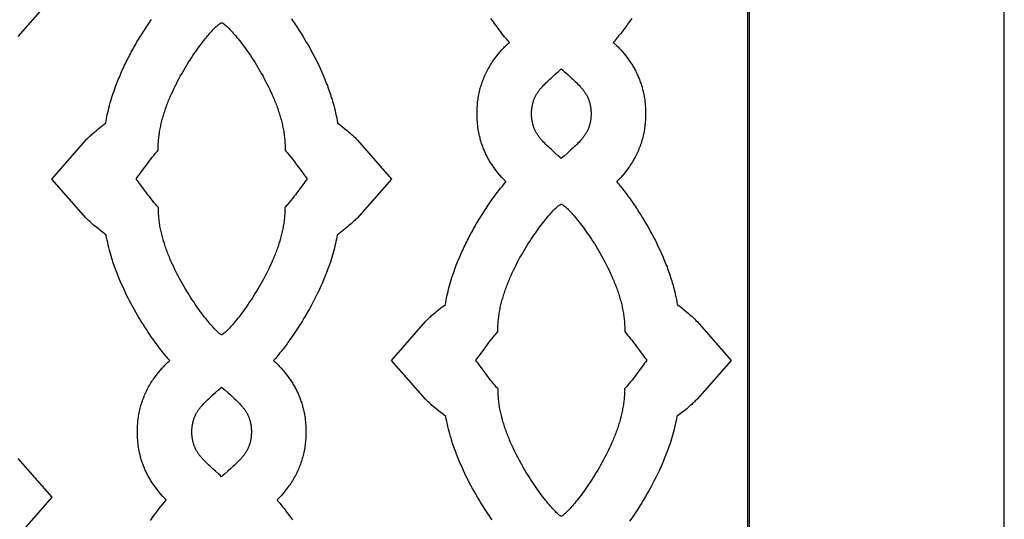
# Model space of a CAD drawing. Extents: x -242 to 227, y -355 to 350.
# Tile 13 of 17: x -11 to 133, y -113 to -40. Entities that reach past the tile are written whole.
import ezdxf

# ---------------------------------------------------------------- set-up
doc = ezdxf.new("R2010")
doc.units = 0
doc.layers.add('Nível Padrão', color=1, linetype='CONTINUOUS')

msp = doc.modelspace()

# ---------------------------------------------------------------- linework, layer by layer
at = {"layer": 'Nível Padrão'}
for points in [[(133.33, -192.69), (133.33, 192.69)], [(-11.26, -30.84), (-6.27, -36.55), (-11.29, -42.23)], [(8.18, -113.19), (8.34, -112.97), (8.49, -112.75), (8.73, -112.42), (8.97, -112.09), (9.22, -111.76), (9.46, -111.44), (9.71, -111.12), (9.97, -110.8), (10.23, -110.48), (10.49, -110.17), (10.48, -110.16), (9.9, -109.55), (9.31, -108.86), (8.75, -108.13), (8.65, -107.99), (8.56, -107.85), (8.46, -107.71), (8.37, -107.57), (8.28, -107.43), (8.19, -107.29), (8.11, -107.14), (8.02, -107), (7.94, -106.85), (7.86, -106.7), (7.78, -106.56), (7.7, -106.41), (7.63, -106.26), (7.55, -106.11), (7.48, -105.95), (7.41, -105.8), (7.35, -105.65), (7.28, -105.49), (7.22, -105.34), (7.16, -105.18), (7.1, -105.03), (7.04, -104.87), (6.98, -104.71), (6.93, -104.55), (6.88, -104.39), (6.83, -104.23), (6.78, -104.07), (6.73, -103.91), (6.69, -103.75), (6.65, -103.58), (6.61, -103.42), (6.57, -103.26), (6.52, -102.99), (6.47, -102.73), (6.43, -102.46), (6.39, -102.2), (6.35, -101.93), (6.32, -101.66), (6.3, -101.39), (6.28, -101.13), (6.26, -100.86), (6.25, -100.59), (6.25, -100.32), (6.25, -100.05), (6.25, -99.78), (6.26, -99.51), (6.28, -99.24), (6.3, -98.98), (6.32, -98.75), (6.34, -98.52), (6.37, -98.3), (6.4, -98.07), (6.44, -97.85), (6.47, -97.63), (6.52, -97.4), (6.56, -97.18), (6.61, -96.96), (6.67, -96.74), (6.72, -96.53), (6.78, -96.31), (6.85, -96.09), (6.92, -95.88), (6.99, -95.66), (7.06, -95.45), (7.14, -95.24), (7.23, -95.03), (7.31, -94.82), (7.4, -94.62), (7.5, -94.41), (7.59, -94.21), (7.69, -94), (7.8, -93.8), (7.9, -93.61), (8.01, -93.41), (8.13, -93.21), (8.25, -93.02), (8.37, -92.83), (8.49, -92.64), (8.62, -92.45), (8.75, -92.26), (9.31, -91.53), (9.9, -90.84), (10.03, -90.7), (10.17, -90.55), (10.3, -90.42), (10.43, -90.28), (10.57, -90.14), (10.71, -90), (10.85, -89.87), (10.99, -89.74), (10.86, -89.59), (10.73, -89.44), (10.6, -89.29), (10.48, -89.14), (10.29, -88.91), (10.1, -88.67), (9.91, -88.43), (9.73, -88.2), (9.54, -87.96), (9.36, -87.72), (9.18, -87.48), (9, -87.23), (8.82, -86.99), (8.65, -86.75), (8.47, -86.5), (8.3, -86.25), (8.13, -86.01), (7.96, -85.76), (7.79, -85.51), (7.62, -85.25), (7.35, -84.84), (7.09, -84.43), (6.83, -84.01), (6.57, -83.59), (6.32, -83.17), (6.07, -82.74), (5.83, -82.31), (5.59, -81.88), (5.35, -81.45), (5.12, -81.01), (4.9, -80.58), (4.68, -80.14), (4.46, -79.69), (4.25, -79.25), (4.05, -78.8), (3.84, -78.35), (3.74, -78.1), (3.63, -77.85), (3.53, -77.6), (3.42, -77.35), (3.32, -77.1), (3.23, -76.84), (3.13, -76.59), (3.04, -76.33), (2.95, -76.08), (2.86, -75.82), (2.77, -75.56), (2.68, -75.31), (2.6, -75.05), (2.52, -74.79), (2.44, -74.53), (2.36, -74.27), (2.26, -73.91), (2.16, -73.55), (2.07, -73.18), (1.98, -72.82), (1.9, -72.45), (1.82, -72.09), (1.75, -71.72), (1.68, -71.35), (1.32, -71.07), (0.96, -70.79), (0.6, -70.5), (0.24, -70.21), (0.04, -70.05), (-0.16, -69.88), (-0.35, -69.71), (-0.54, -69.54), (-0.73, -69.37), (-0.92, -69.19), (-1.1, -69.01), (-1.28, -68.83), (-6.3, -63.14), (-1.31, -57.44), (-1.18, -57.31), (-1.06, -57.18), (-0.93, -57.06), (-0.8, -56.93), (-0.67, -56.81), (-0.54, -56.69), (-0.41, -56.57), (-0.27, -56.45), (-0.04, -56.25), (0.19, -56.06), (0.42, -55.86), (0.66, -55.67), (0.89, -55.48), (1.13, -55.29), (1.37, -55.11), (1.61, -54.92), (1.67, -54.62), (1.72, -54.32), (1.78, -54.02), (1.84, -53.72), (1.92, -53.37), (2, -53.03), (2.09, -52.68), (2.18, -52.34), (2.27, -51.99), (2.37, -51.65), (2.47, -51.31), (2.58, -50.97), (2.66, -50.72), (2.75, -50.46), (2.84, -50.21), (2.93, -49.95), (3.02, -49.7), (3.11, -49.44), (3.21, -49.19), (3.31, -48.94), (3.41, -48.69), (3.51, -48.44), (3.61, -48.19), (3.72, -47.94), (3.82, -47.69), (3.93, -47.44), (4.04, -47.19), (4.16, -46.95), (4.27, -46.7), (4.39, -46.46), (4.5, -46.22), (4.62, -45.98), (4.74, -45.73), (4.86, -45.49), (4.99, -45.25), (5.11, -45.02), (5.24, -44.78), (5.36, -44.54), (5.49, -44.3), (5.62, -44.07), (5.75, -43.83), (5.88, -43.6), (6.02, -43.36), (6.15, -43.13), (6.29, -42.9), (6.43, -42.67), (6.57, -42.44), (6.71, -42.21), (6.85, -41.98), (6.99, -41.75), (7.13, -41.52), (7.28, -41.3), (7.43, -41.07), (7.58, -40.85), (7.73, -40.62), (7.88, -40.4), (8.03, -40.18), (8.18, -39.96), (8.34, -39.74)], [(28.83, -39.67), (28.98, -39.88), (29.13, -40.1), (29.28, -40.31), (29.42, -40.53), (29.57, -40.74), (29.71, -40.96), (29.98, -41.37), (30.25, -41.79), (30.51, -42.21), (30.77, -42.63), (31.02, -43.06), (31.27, -43.49), (31.52, -43.92), (31.75, -44.35), (31.99, -44.79), (32.22, -45.23), (32.44, -45.67), (32.66, -46.11), (32.88, -46.56), (33.08, -47.01), (33.29, -47.46), (33.49, -47.91), (33.6, -48.16), (33.7, -48.42), (33.8, -48.67), (33.9, -48.92), (34, -49.17), (34.1, -49.43), (34.19, -49.68), (34.29, -49.94), (34.38, -50.2), (34.46, -50.45), (34.55, -50.71), (34.63, -50.97), (34.72, -51.23), (34.8, -51.49), (34.87, -51.75), (34.95, -52.01), (35.05, -52.37), (35.14, -52.73), (35.23, -53.1), (35.32, -53.46), (35.4, -53.82), (35.47, -54.19), (35.54, -54.56), (35.6, -54.92), (35.96, -55.2), (36.31, -55.48), (36.67, -55.76), (37.01, -56.04), (37.21, -56.21), (37.41, -56.38), (37.6, -56.55), (37.79, -56.72), (37.98, -56.9), (38.16, -57.07), (38.35, -57.25), (38.53, -57.44), (43.52, -63.14), (38.5, -68.83), (38.37, -68.95), (38.25, -69.08), (38.12, -69.21), (37.99, -69.33), (37.86, -69.45), (37.73, -69.57), (37.59, -69.69), (37.46, -69.81), (37.22, -70.01), (36.99, -70.21), (36.75, -70.4), (36.51, -70.6), (36.27, -70.79), (36.02, -70.98), (35.78, -71.17), (35.53, -71.35), (35.48, -71.66), (35.42, -71.96), (35.36, -72.27), (35.29, -72.57), (35.21, -72.91), (35.13, -73.26), (35.04, -73.6), (34.95, -73.95), (34.85, -74.29), (34.75, -74.63), (34.65, -74.97), (34.54, -75.3), (34.45, -75.56), (34.36, -75.81), (34.27, -76.07), (34.18, -76.32), (34.09, -76.58), (33.99, -76.83), (33.9, -77.08), (33.8, -77.33), (33.7, -77.58), (33.59, -77.83), (33.49, -78.08), (33.38, -78.33), (33.27, -78.57), (33.16, -78.82), (33.05, -79.07), (32.94, -79.31), (32.71, -79.79), (32.47, -80.27), (32.23, -80.75), (31.98, -81.22), (31.73, -81.7), (31.47, -82.16), (31.21, -82.63), (30.94, -83.09), (30.67, -83.55), (30.39, -84.01), (30.11, -84.46), (29.82, -84.91), (29.52, -85.36), (29.23, -85.8), (28.92, -86.24), (28.61, -86.68), (28.47, -86.88), (28.33, -87.08), (28.19, -87.27), (28.05, -87.47), (27.9, -87.66), (27.76, -87.86), (27.61, -88.05), (27.46, -88.24), (27.31, -88.43), (27.16, -88.62), (27.01, -88.81), (26.85, -89), (26.7, -89.18), (26.54, -89.37), (26.39, -89.55), (26.23, -89.74), (26.37, -89.87), (26.51, -90), (26.65, -90.14), (26.78, -90.28), (26.92, -90.42), (27.05, -90.55), (27.18, -90.7), (27.31, -90.84), (27.91, -91.53), (28.47, -92.26), (28.56, -92.4), (28.66, -92.54), (28.75, -92.68), (28.85, -92.82), (28.94, -92.96), (29.02, -93.11), (29.11, -93.25), (29.19, -93.39), (29.28, -93.54), (29.36, -93.69), (29.44, -93.84), (29.51, -93.98), (29.59, -94.13), (29.66, -94.28), (29.73, -94.44), (29.8, -94.59), (29.87, -94.74), (29.94, -94.9), (30, -95.05), (30.06, -95.21), (30.12, -95.36), (30.18, -95.52), (30.23, -95.68), (30.29, -95.84), (30.34, -96), (30.39, -96.16), (30.44, -96.32), (30.48, -96.48), (30.52, -96.64), (30.57, -96.81), (30.61, -96.97), (30.64, -97.14), (30.7, -97.4), (30.75, -97.66), (30.79, -97.93), (30.83, -98.2), (30.86, -98.46), (30.89, -98.73), (30.92, -99), (30.94, -99.27), (30.95, -99.53), (30.96, -99.8), (30.97, -100.07), (30.97, -100.34), (30.96, -100.61), (30.95, -100.88), (30.94, -101.15), (30.92, -101.42), (30.9, -101.64), (30.87, -101.87), (30.85, -102.09), (30.82, -102.32), (30.78, -102.54), (30.74, -102.76), (30.7, -102.99), (30.65, -103.21), (30.6, -103.43), (30.55, -103.65), (30.49, -103.87), (30.43, -104.08), (30.37, -104.3), (30.3, -104.51), (30.23, -104.73), (30.15, -104.94), (30.07, -105.15), (29.99, -105.36), (29.9, -105.57), (29.81, -105.78), (29.72, -105.98), (29.62, -106.18), (29.52, -106.39), (29.42, -106.59), (29.31, -106.79), (29.2, -106.98), (29.09, -107.18), (28.97, -107.37), (28.85, -107.56), (28.73, -107.75), (28.6, -107.94), (28.47, -108.13), (27.91, -108.86), (27.31, -109.55), (26.74, -110.16), (26.73, -110.17), (26.86, -110.33), (27, -110.49), (27.13, -110.66), (27.27, -110.82), (27.43, -111.03), (27.59, -111.23), (27.75, -111.44), (27.91, -111.64), (28.07, -111.85), (28.22, -112.06), (28.38, -112.27), (28.53, -112.48), (28.68, -112.69), (28.83, -112.9), (28.98, -113.11)], [(58.26, -113.09), (58.09, -112.85), (57.92, -112.6), (57.75, -112.35), (57.58, -112.1), (57.41, -111.85), (57.14, -111.44), (56.88, -111.02), (56.62, -110.6), (56.36, -110.18), (56.11, -109.76), (55.86, -109.34), (55.61, -108.91), (55.38, -108.48), (55.14, -108.04), (54.91, -107.61), (54.69, -107.17), (54.47, -106.73), (54.25, -106.29), (54.04, -105.84), (53.84, -105.39), (53.63, -104.94), (53.53, -104.69), (53.42, -104.44), (53.32, -104.19), (53.21, -103.94), (53.11, -103.69), (53.02, -103.44), (52.92, -103.18), (52.83, -102.93), (52.73, -102.67), (52.64, -102.41), (52.56, -102.16), (52.47, -101.9), (52.39, -101.64), (52.31, -101.38), (52.23, -101.12), (52.15, -100.86), (52.05, -100.5), (51.95, -100.14), (51.86, -99.78), (51.77, -99.41), (51.69, -99.05), (51.61, -98.68), (51.54, -98.31), (51.47, -97.94), (51.11, -97.67), (50.74, -97.38), (50.38, -97.1), (50.03, -96.81), (49.83, -96.64), (49.63, -96.48), (49.44, -96.31), (49.25, -96.14), (49.06, -95.96), (48.87, -95.78), (48.69, -95.6), (48.51, -95.42), (43.49, -89.74), (48.48, -84.03), (48.6, -83.9), (48.73, -83.78), (48.86, -83.65), (48.99, -83.53), (49.12, -83.4), (49.25, -83.28), (49.38, -83.16), (49.51, -83.05), (49.75, -82.85), (49.98, -82.65), (50.21, -82.46), (50.45, -82.27), (50.68, -82.08), (50.92, -81.89), (51.16, -81.7), (51.4, -81.52), (51.45, -81.21), (51.51, -80.91), (51.57, -80.61), (51.63, -80.31), (51.71, -79.97), (51.79, -79.62), (51.88, -79.27), (51.97, -78.93), (52.06, -78.59), (52.16, -78.25), (52.26, -77.91), (52.37, -77.57), (52.45, -77.31), (52.54, -77.05), (52.63, -76.8), (52.72, -76.54), (52.81, -76.29), (52.9, -76.04), (53, -75.78), (53.1, -75.53), (53.2, -75.28), (53.3, -75.03), (53.4, -74.78), (53.51, -74.53), (53.61, -74.28), (53.72, -74.03), (53.83, -73.79), (53.95, -73.54), (54.06, -73.3), (54.18, -73.05), (54.29, -72.81), (54.41, -72.57), (54.53, -72.33), (54.65, -72.09), (54.78, -71.85), (54.9, -71.61), (55.03, -71.37), (55.15, -71.13), (55.28, -70.9), (55.41, -70.66), (55.54, -70.43), (55.67, -70.19), (55.81, -69.96), (55.94, -69.72), (56.08, -69.49), (56.22, -69.26), (56.35, -69.03), (56.49, -68.8), (56.64, -68.57), (56.78, -68.34), (56.92, -68.12), (57.07, -67.89), (57.22, -67.66), (57.37, -67.44), (57.51, -67.22), (57.67, -66.99), (57.82, -66.77), (57.97, -66.55), (58.13, -66.33), (58.28, -66.11), (58.52, -65.78), (58.76, -65.45), (59, -65.12), (59.25, -64.8), (59.5, -64.48), (59.76, -64.16), (60.02, -63.84), (60.28, -63.53), (60.27, -63.52), (59.69, -62.92), (59.1, -62.22), (58.54, -61.49), (58.44, -61.35), (58.35, -61.21), (58.25, -61.07), (58.16, -60.93), (58.07, -60.79), (57.98, -60.65), (57.89, -60.5), (57.81, -60.36), (57.73, -60.21), (57.65, -60.07), (57.57, -59.92), (57.49, -59.77), (57.42, -59.62), (57.34, -59.47), (57.27, -59.32), (57.2, -59.16), (57.13, -59.01), (57.07, -58.86), (57.01, -58.7), (56.94, -58.55), (56.88, -58.39), (56.83, -58.23), (56.77, -58.07), (56.72, -57.91), (56.67, -57.75), (56.62, -57.59), (56.57, -57.43), (56.52, -57.27), (56.48, -57.11), (56.44, -56.95), (56.4, -56.78), (56.36, -56.62), (56.31, -56.35), (56.26, -56.09), (56.21, -55.82), (56.18, -55.56), (56.14, -55.29), (56.11, -55.02), (56.09, -54.76), (56.07, -54.49), (56.05, -54.22), (56.04, -53.95), (56.04, -53.68), (56.04, -53.41), (56.04, -53.14), (56.05, -52.88), (56.07, -52.61), (56.09, -52.34), (56.11, -52.11), (56.13, -51.89), (56.16, -51.66), (56.19, -51.44), (56.22, -51.21), (56.26, -50.99), (56.31, -50.77), (56.35, -50.55), (56.4, -50.33), (56.46, -50.11), (56.51, -49.89), (56.57, -49.67), (56.64, -49.46), (56.71, -49.24), (56.78, -49.03), (56.85, -48.81), (56.93, -48.6), (57.02, -48.39), (57.1, -48.19), (57.19, -47.98), (57.28, -47.77), (57.38, -47.57), (57.48, -47.37), (57.59, -47.17), (57.69, -46.97), (57.8, -46.77), (57.92, -46.58), (58.03, -46.38), (58.16, -46.19), (58.28, -46), (58.41, -45.81), (58.54, -45.63), (59.1, -44.89), (59.69, -44.2), (59.82, -44.06), (59.96, -43.92), (60.09, -43.78), (60.22, -43.64), (60.36, -43.5), (60.5, -43.37), (60.64, -43.23), (60.78, -43.1), (60.65, -42.95), (60.52, -42.8), (60.39, -42.65), (60.27, -42.5), (60.08, -42.27), (59.89, -42.03), (59.7, -41.8), (59.52, -41.56), (59.33, -41.32), (59.15, -41.08), (58.97, -40.84), (58.79, -40.6), (58.61, -40.35), (58.44, -40.11), (58.26, -39.86), (58.09, -39.62)], [(78.71, -39.61), (78.4, -40.04), (78.26, -40.24), (78.12, -40.44), (77.98, -40.64), (77.84, -40.83), (77.69, -41.03), (77.55, -41.22), (77.4, -41.41), (77.25, -41.6), (77.1, -41.79), (76.95, -41.98), (76.8, -42.17), (76.64, -42.36), (76.49, -42.55), (76.33, -42.73), (76.18, -42.92), (76.02, -43.1), (76.16, -43.23), (76.3, -43.37), (76.43, -43.5), (76.57, -43.64), (76.71, -43.78), (76.84, -43.92), (76.97, -44.06), (77.1, -44.2), (77.7, -44.89), (78.26, -45.63), (78.35, -45.76), (78.45, -45.9), (78.54, -46.04), (78.63, -46.18), (78.72, -46.32), (78.81, -46.47), (78.9, -46.61), (78.98, -46.76), (79.07, -46.9), (79.15, -47.05), (79.23, -47.2), (79.3, -47.35), (79.38, -47.5), (79.45, -47.65), (79.52, -47.8), (79.59, -47.95), (79.66, -48.11), (79.72, -48.26), (79.79, -48.41), (79.85, -48.57), (79.91, -48.73), (79.97, -48.88), (80.02, -49.04), (80.08, -49.2), (80.13, -49.36), (80.18, -49.52), (80.23, -49.68), (80.27, -49.84), (80.31, -50.01), (80.36, -50.17), (80.39, -50.33), (80.43, -50.5), (80.49, -50.76), (80.54, -51.03), (80.58, -51.29), (80.62, -51.56), (80.65, -51.83), (80.68, -52.09), (80.71, -52.36), (80.73, -52.63), (80.74, -52.9), (80.75, -53.17), (80.76, -53.43), (80.76, -53.7), (80.75, -53.97), (80.74, -54.24), (80.73, -54.51), (80.71, -54.78), (80.69, -55.01), (80.66, -55.23), (80.64, -55.46), (80.6, -55.68), (80.57, -55.9), (80.53, -56.13), (80.49, -56.35), (80.44, -56.57), (80.39, -56.79), (80.34, -57.01), (80.28, -57.23), (80.22, -57.45), (80.16, -57.66), (80.09, -57.88), (80.02, -58.09), (79.94, -58.3), (79.86, -58.51), (79.78, -58.72), (79.69, -58.93), (79.6, -59.14), (79.51, -59.34), (79.41, -59.55), (79.31, -59.75), (79.21, -59.95), (79.1, -60.15), (78.99, -60.35), (78.88, -60.54), (78.76, -60.73), (78.64, -60.93), (78.51, -61.12), (78.39, -61.3), (78.26, -61.49), (77.7, -62.22), (77.1, -62.92), (76.53, -63.52), (76.52, -63.53), (76.65, -63.69), (76.79, -63.86), (76.92, -64.02), (77.06, -64.19), (77.22, -64.39), (77.38, -64.59), (77.54, -64.8), (77.7, -65.01), (77.85, -65.21), (78.01, -65.42), (78.17, -65.63), (78.32, -65.84), (78.47, -66.05), (78.62, -66.26), (78.77, -66.48), (78.92, -66.69), (79.07, -66.9), (79.21, -67.12), (79.36, -67.34), (79.5, -67.55), (79.77, -67.97), (80.04, -68.38), (80.3, -68.81), (80.56, -69.23), (80.81, -69.65), (81.06, -70.08), (81.3, -70.51), (81.54, -70.95), (81.78, -71.38), (82.01, -71.82), (82.23, -72.26), (82.45, -72.71), (82.66, -73.15), (82.87, -73.6), (83.08, -74.05), (83.28, -74.51), (83.38, -74.76), (83.49, -75.01), (83.59, -75.26), (83.69, -75.51), (83.79, -75.77), (83.89, -76.02), (83.98, -76.28), (84.07, -76.53), (84.17, -76.79), (84.25, -77.05), (84.34, -77.31), (84.42, -77.56), (84.51, -77.82), (84.58, -78.08), (84.66, -78.34), (84.74, -78.61), (84.84, -78.97), (84.93, -79.33), (85.02, -79.69), (85.11, -80.05), (85.19, -80.42), (85.26, -80.78), (85.33, -81.15), (85.39, -81.52), (85.75, -81.79), (86.1, -82.07), (86.45, -82.35), (86.8, -82.64), (87, -82.8), (87.2, -82.97), (87.39, -83.14), (87.58, -83.31), (87.77, -83.49), (87.95, -83.67), (88.13, -83.85), (88.31, -84.03), (93.31, -89.74), (88.29, -95.42), (88.16, -95.55), (88.04, -95.67), (87.91, -95.8), (87.78, -95.92), (87.65, -96.05), (87.52, -96.17), (87.38, -96.29), (87.25, -96.4), (87.01, -96.6), (86.78, -96.8), (86.54, -97), (86.3, -97.19), (86.06, -97.38), (85.81, -97.57), (85.57, -97.76), (85.32, -97.94), (85.27, -98.25), (85.21, -98.56), (85.15, -98.86), (85.08, -99.16), (85, -99.51), (84.92, -99.85), (84.83, -100.2), (84.74, -100.54), (84.64, -100.88), (84.54, -101.22), (84.43, -101.56), (84.33, -101.9), (84.24, -102.15), (84.15, -102.41), (84.06, -102.66), (83.97, -102.92), (83.88, -103.17), (83.78, -103.42), (83.69, -103.67), (83.59, -103.92), (83.49, -104.17), (83.38, -104.42), (83.28, -104.67), (83.17, -104.92), (83.06, -105.17), (82.95, -105.41), (82.84, -105.66), (82.73, -105.9), (82.5, -106.39), (82.26, -106.87), (82.02, -107.34), (81.77, -107.82), (81.52, -108.29), (81.26, -108.76), (81, -109.22), (80.73, -109.69), (80.46, -110.15), (80.18, -110.6), (79.9, -111.06), (79.61, -111.51), (79.31, -111.95), (79.02, -112.4), (78.71, -112.84), (78.4, -113.28)], [(-11.26, -104.08), (-6.27, -109.78), (-11.29, -115.46)]]:
    msp.add_lwpolyline(points, dxfattribs=at)
for points in [[(-96, -176), (96, -176), (96, 176), (-96, 176), (-96, -176)], [(-95.73, -175.73), (95.73, -175.73), (95.73, 175.73), (-95.73, 175.73), (-95.73, -175.73)], [(18.61, -40.22), (18.64, -40.23), (18.68, -40.24), (18.71, -40.26), (18.75, -40.28), (18.8, -40.31), (18.84, -40.34), (18.89, -40.37), (18.94, -40.4), (19.04, -40.48), (19.16, -40.58), (19.28, -40.68), (19.41, -40.8), (19.54, -40.93), (19.69, -41.07), (19.83, -41.23), (19.99, -41.39), (20.15, -41.57), (20.32, -41.76), (20.49, -41.95), (20.67, -42.16), (20.85, -42.38), (21.03, -42.61), (21.22, -42.85), (21.42, -43.09), (21.61, -43.35), (21.81, -43.61), (22.01, -43.88), (22.21, -44.16), (22.42, -44.45), (22.62, -44.75), (22.83, -45.05), (23.03, -45.36), (23.24, -45.68), (23.45, -46), (23.65, -46.33), (23.86, -46.67), (24.06, -47.01), (24.27, -47.36), (24.47, -47.71), (24.67, -48.07), (24.86, -48.43), (25.05, -48.79), (25.24, -49.16), (25.43, -49.53), (25.61, -49.91), (25.79, -50.29), (25.96, -50.67), (26.13, -51.06), (26.21, -51.25), (26.3, -51.45), (26.37, -51.64), (26.45, -51.84), (26.53, -52.03), (26.6, -52.23), (26.68, -52.43), (26.75, -52.62), (26.82, -52.82), (26.89, -53.02), (26.95, -53.22), (27.02, -53.41), (27.08, -53.61), (27.14, -53.81), (27.2, -54.01), (27.25, -54.21), (27.31, -54.41), (27.36, -54.6), (27.41, -54.8), (27.46, -55), (27.51, -55.2), (27.55, -55.4), (27.59, -55.6), (27.63, -55.79), (27.67, -55.99), (27.7, -56.19), (27.73, -56.39), (27.76, -56.58), (27.79, -56.78), (27.81, -56.98), (27.83, -57.17), (27.85, -57.37), (27.87, -57.56), (27.88, -57.75), (27.89, -57.95), (27.9, -58.14), (27.9, -58.33), (27.91, -58.53), (27.9, -58.72), (27.9, -58.91), (28.01, -59.03), (28.12, -59.15), (28.22, -59.27), (28.33, -59.4), (28.55, -59.67), (28.77, -59.95), (29, -60.23), (29.22, -60.52), (29.43, -60.81), (29.65, -61.09), (30.06, -61.66), (30.46, -62.2), (30.65, -62.45), (30.82, -62.69), (30.99, -62.92), (31.15, -63.12), (30.99, -63.32), (30.82, -63.54), (30.64, -63.78), (30.45, -64.03), (30.05, -64.57), (29.63, -65.14), (29.41, -65.43), (29.19, -65.72), (28.97, -66), (28.75, -66.28), (28.52, -66.56), (28.3, -66.82), (28.19, -66.95), (28.08, -67.08), (27.97, -67.2), (27.86, -67.32), (27.87, -67.51), (27.87, -67.7), (27.86, -67.89), (27.86, -68.08), (27.85, -68.28), (27.84, -68.47), (27.82, -68.66), (27.8, -68.86), (27.78, -69.05), (27.76, -69.25), (27.73, -69.45), (27.71, -69.64), (27.68, -69.84), (27.64, -70.04), (27.61, -70.23), (27.57, -70.43), (27.53, -70.63), (27.48, -70.83), (27.44, -71.03), (27.39, -71.22), (27.34, -71.42), (27.29, -71.62), (27.23, -71.82), (27.18, -72.02), (27.12, -72.22), (27.06, -72.41), (27, -72.61), (26.93, -72.81), (26.87, -73.01), (26.8, -73.21), (26.73, -73.4), (26.66, -73.6), (26.59, -73.8), (26.51, -73.99), (26.44, -74.19), (26.36, -74.38), (26.28, -74.58), (26.2, -74.77), (26.03, -75.16), (25.86, -75.55), (25.69, -75.93), (25.51, -76.31), (25.32, -76.68), (25.13, -77.06), (24.94, -77.43), (24.75, -77.79), (24.55, -78.15), (24.35, -78.51), (24.15, -78.86), (23.95, -79.2), (23.74, -79.55), (23.53, -79.88), (23.33, -80.21), (23.12, -80.53), (22.91, -80.85), (22.71, -81.16), (22.5, -81.46), (22.3, -81.76), (22.09, -82.05), (21.89, -82.33), (21.69, -82.6), (21.5, -82.86), (21.31, -83.12), (21.12, -83.36), (20.93, -83.6), (20.75, -83.83), (20.57, -84.04), (20.4, -84.25), (20.23, -84.45), (20.06, -84.64), (19.91, -84.81), (19.76, -84.98), (19.61, -85.13), (19.48, -85.27), (19.35, -85.4), (19.22, -85.52), (19.11, -85.62), (19, -85.72), (18.9, -85.8), (18.82, -85.86), (18.78, -85.89), (18.74, -85.92), (18.7, -85.94), (18.67, -85.96), (18.64, -85.97), (18.61, -85.98), (18.58, -85.97), (18.55, -85.96), (18.52, -85.94), (18.48, -85.92), (18.44, -85.89), (18.4, -85.86), (18.31, -85.8), (18.21, -85.72), (18.11, -85.62), (17.99, -85.52), (17.87, -85.4), (17.74, -85.27), (17.6, -85.13), (17.46, -84.98), (17.31, -84.81), (17.15, -84.64), (16.99, -84.45), (16.82, -84.25), (16.65, -84.04), (16.47, -83.83), (16.29, -83.6), (16.1, -83.36), (15.91, -83.12), (15.72, -82.86), (15.52, -82.6), (15.32, -82.33), (15.12, -82.05), (14.92, -81.76), (14.71, -81.46), (14.51, -81.16), (14.3, -80.85), (14.1, -80.53), (13.89, -80.21), (13.68, -79.88), (13.48, -79.55), (13.27, -79.2), (13.07, -78.86), (12.87, -78.51), (12.67, -78.15), (12.47, -77.79), (12.27, -77.43), (12.08, -77.06), (11.89, -76.68), (11.71, -76.31), (11.53, -75.93), (11.35, -75.55), (11.18, -75.16), (11.02, -74.77), (10.94, -74.58), (10.86, -74.38), (10.78, -74.19), (10.7, -73.99), (10.63, -73.8), (10.56, -73.6), (10.49, -73.4), (10.42, -73.21), (10.35, -73.01), (10.28, -72.81), (10.22, -72.61), (10.16, -72.41), (10.1, -72.22), (10.04, -72.02), (9.98, -71.82), (9.93, -71.62), (9.88, -71.42), (9.83, -71.22), (9.78, -71.03), (9.73, -70.83), (9.69, -70.63), (9.65, -70.43), (9.61, -70.23), (9.57, -70.04), (9.54, -69.84), (9.51, -69.64), (9.48, -69.45), (9.46, -69.25), (9.43, -69.05), (9.41, -68.86), (9.4, -68.66), (9.38, -68.47), (9.37, -68.28), (9.36, -68.08), (9.35, -67.89), (9.35, -67.7), (9.35, -67.51), (9.35, -67.32), (9.24, -67.2), (9.13, -67.08), (9.02, -66.95), (8.91, -66.82), (8.69, -66.56), (8.47, -66.28), (8.25, -66), (8.02, -65.72), (7.8, -65.43), (7.59, -65.14), (7.16, -64.57), (6.77, -64.03), (6.58, -63.78), (6.4, -63.54), (6.23, -63.32), (6.07, -63.12), (6.22, -62.92), (6.39, -62.69), (6.57, -62.45), (6.76, -62.2), (7.15, -61.66), (7.57, -61.09), (7.78, -60.81), (8, -60.52), (8.22, -60.23), (8.44, -59.95), (8.66, -59.67), (8.88, -59.4), (8.99, -59.27), (9.1, -59.15), (9.21, -59.03), (9.32, -58.91), (9.31, -58.72), (9.31, -58.53), (9.31, -58.33), (9.32, -58.14), (9.32, -57.95), (9.33, -57.75), (9.35, -57.56), (9.36, -57.37), (9.38, -57.17), (9.4, -56.98), (9.43, -56.78), (9.45, -56.58), (9.48, -56.39), (9.51, -56.19), (9.55, -55.99), (9.59, -55.79), (9.62, -55.6), (9.67, -55.4), (9.71, -55.2), (9.76, -55), (9.8, -54.8), (9.85, -54.6), (9.91, -54.41), (9.96, -54.21), (10.02, -54.01), (10.08, -53.81), (10.14, -53.61), (10.2, -53.41), (10.26, -53.22), (10.33, -53.02), (10.4, -52.82), (10.47, -52.62), (10.54, -52.43), (10.61, -52.23), (10.69, -52.03), (10.76, -51.84), (10.84, -51.64), (10.92, -51.45), (11, -51.25), (11.08, -51.06), (11.25, -50.67), (11.43, -50.29), (11.6, -49.91), (11.79, -49.53), (11.97, -49.16), (12.16, -48.79), (12.35, -48.43), (12.55, -48.07), (12.75, -47.71), (12.95, -47.36), (13.15, -47.01), (13.36, -46.67), (13.56, -46.33), (13.77, -46), (13.98, -45.68), (14.18, -45.36), (14.39, -45.05), (14.6, -44.75), (14.8, -44.45), (15, -44.16), (15.21, -43.88), (15.41, -43.61), (15.61, -43.35), (15.8, -43.09), (15.99, -42.85), (16.18, -42.61), (16.37, -42.38), (16.55, -42.16), (16.73, -41.95), (16.9, -41.76), (17.06, -41.57), (17.23, -41.39), (17.38, -41.23), (17.53, -41.07), (17.67, -40.93), (17.81, -40.8), (17.94, -40.68), (18.06, -40.58), (18.17, -40.48), (18.28, -40.4), (18.33, -40.37), (18.37, -40.34), (18.42, -40.31), (18.46, -40.28), (18.5, -40.26), (18.54, -40.24), (18.58, -40.23), (18.61, -40.22)], [(64.04, -53.56), (64.04, -53.41), (64.05, -53.27), (64.05, -53.13), (64.06, -52.99), (64.08, -52.85), (64.09, -52.72), (64.11, -52.59), (64.13, -52.46), (64.15, -52.34), (64.18, -52.21), (64.21, -52.09), (64.24, -51.97), (64.27, -51.86), (64.31, -51.74), (64.34, -51.63), (64.38, -51.52), (64.43, -51.41), (64.47, -51.3), (64.52, -51.19), (64.57, -51.09), (64.62, -50.99), (64.67, -50.88), (64.73, -50.78), (64.78, -50.68), (64.84, -50.59), (64.91, -50.49), (64.97, -50.39), (65.04, -50.3), (65.1, -50.2), (65.17, -50.11), (65.24, -50.02), (65.32, -49.93), (65.39, -49.84), (65.47, -49.75), (65.55, -49.66), (65.63, -49.57), (65.79, -49.39), (65.96, -49.22), (66.14, -49.04), (66.32, -48.87), (66.51, -48.69), (66.7, -48.51), (66.9, -48.33), (67.1, -48.15), (67.52, -47.78), (67.95, -47.4), (68.17, -47.19), (68.4, -46.99), (68.62, -47.19), (68.84, -47.4), (69.28, -47.78), (69.69, -48.15), (69.9, -48.33), (70.09, -48.51), (70.29, -48.69), (70.47, -48.87), (70.66, -49.04), (70.83, -49.22), (71, -49.39), (71.17, -49.57), (71.25, -49.66), (71.33, -49.75), (71.4, -49.84), (71.48, -49.93), (71.55, -50.02), (71.62, -50.11), (71.69, -50.2), (71.76, -50.3), (71.82, -50.39), (71.89, -50.49), (71.95, -50.59), (72.01, -50.68), (72.07, -50.78), (72.12, -50.88), (72.18, -50.99), (72.23, -51.09), (72.28, -51.19), (72.32, -51.3), (72.37, -51.41), (72.41, -51.52), (72.45, -51.63), (72.49, -51.74), (72.52, -51.86), (72.56, -51.97), (72.59, -52.09), (72.62, -52.21), (72.64, -52.34), (72.66, -52.46), (72.69, -52.59), (72.7, -52.72), (72.72, -52.85), (72.73, -52.99), (72.74, -53.13), (72.75, -53.27), (72.75, -53.41), (72.75, -53.56), (72.75, -53.7), (72.75, -53.85), (72.74, -53.99), (72.73, -54.13), (72.72, -54.26), (72.7, -54.39), (72.69, -54.53), (72.66, -54.65), (72.64, -54.78), (72.62, -54.9), (72.59, -55.02), (72.56, -55.14), (72.52, -55.26), (72.49, -55.38), (72.45, -55.49), (72.41, -55.6), (72.37, -55.71), (72.32, -55.82), (72.28, -55.92), (72.23, -56.03), (72.18, -56.13), (72.12, -56.23), (72.07, -56.33), (72.01, -56.43), (71.95, -56.53), (71.89, -56.63), (71.82, -56.72), (71.76, -56.82), (71.69, -56.91), (71.62, -57), (71.55, -57.1), (71.48, -57.19), (71.4, -57.28), (71.33, -57.37), (71.25, -57.46), (71.17, -57.55), (71, -57.72), (70.83, -57.9), (70.66, -58.07), (70.47, -58.25), (70.29, -58.43), (70.09, -58.6), (69.9, -58.78), (69.69, -58.96), (69.28, -59.33), (68.84, -59.72), (68.62, -59.92), (68.4, -60.13), (68.17, -59.92), (67.95, -59.72), (67.52, -59.33), (67.1, -58.96), (66.9, -58.78), (66.7, -58.6), (66.51, -58.43), (66.32, -58.25), (66.14, -58.07), (65.96, -57.9), (65.79, -57.72), (65.63, -57.55), (65.55, -57.46), (65.47, -57.37), (65.39, -57.28), (65.32, -57.19), (65.24, -57.1), (65.17, -57), (65.1, -56.91), (65.04, -56.82), (64.97, -56.72), (64.91, -56.63), (64.84, -56.53), (64.78, -56.43), (64.73, -56.33), (64.67, -56.23), (64.62, -56.13), (64.57, -56.03), (64.52, -55.92), (64.47, -55.82), (64.43, -55.71), (64.38, -55.6), (64.34, -55.49), (64.31, -55.38), (64.27, -55.26), (64.24, -55.14), (64.21, -55.02), (64.18, -54.9), (64.15, -54.78), (64.13, -54.65), (64.11, -54.53), (64.09, -54.39), (64.08, -54.26), (64.06, -54.13), (64.05, -53.99), (64.05, -53.85), (64.04, -53.7), (64.04, -53.56)], [(68.4, -66.81), (68.43, -66.82), (68.47, -66.84), (68.5, -66.86), (68.54, -66.88), (68.59, -66.9), (68.63, -66.93), (68.68, -66.96), (68.73, -67), (68.83, -67.08), (68.95, -67.17), (69.07, -67.28), (69.2, -67.39), (69.33, -67.52), (69.47, -67.67), (69.62, -67.82), (69.78, -67.99), (69.94, -68.16), (70.11, -68.35), (70.28, -68.55), (70.46, -68.76), (70.64, -68.97), (70.82, -69.2), (71.01, -69.44), (71.2, -69.69), (71.4, -69.94), (71.6, -70.21), (71.8, -70.48), (72, -70.76), (72.2, -71.05), (72.41, -71.34), (72.62, -71.65), (72.82, -71.96), (73.03, -72.27), (73.24, -72.6), (73.44, -72.93), (73.65, -73.26), (73.85, -73.6), (74.06, -73.95), (74.26, -74.3), (74.45, -74.66), (74.65, -75.02), (74.84, -75.39), (75.03, -75.76), (75.22, -76.13), (75.4, -76.51), (75.58, -76.89), (75.75, -77.27), (75.92, -77.65), (76, -77.85), (76.08, -78.04), (76.16, -78.24), (76.24, -78.43), (76.32, -78.63), (76.39, -78.82), (76.47, -79.02), (76.54, -79.22), (76.61, -79.41), (76.67, -79.61), (76.74, -79.81), (76.81, -80.01), (76.87, -80.21), (76.93, -80.4), (76.99, -80.6), (77.04, -80.8), (77.1, -81), (77.15, -81.2), (77.2, -81.4), (77.25, -81.59), (77.3, -81.79), (77.34, -81.99), (77.38, -82.19), (77.42, -82.39), (77.46, -82.59), (77.49, -82.78), (77.52, -82.98), (77.55, -83.18), (77.58, -83.37), (77.6, -83.57), (77.62, -83.76), (77.64, -83.96), (77.66, -84.15), (77.67, -84.35), (77.68, -84.54), (77.69, -84.74), (77.69, -84.93), (77.7, -85.12), (77.69, -85.31), (77.69, -85.5), (77.8, -85.62), (77.91, -85.74), (78.01, -85.87), (78.12, -86), (78.34, -86.26), (78.56, -86.54), (78.78, -86.82), (79, -87.11), (79.22, -87.4), (79.44, -87.69), (79.85, -88.26), (80.25, -88.8), (80.43, -89.05), (80.61, -89.29), (80.78, -89.51), (80.94, -89.71), (80.78, -89.92), (80.61, -90.14), (80.43, -90.38), (80.24, -90.63), (79.84, -91.17), (79.42, -91.73), (79.2, -92.02), (78.98, -92.31), (78.76, -92.6), (78.54, -92.88), (78.31, -93.15), (78.09, -93.42), (77.98, -93.55), (77.87, -93.67), (77.76, -93.79), (77.65, -93.91), (77.66, -94.1), (77.66, -94.29), (77.65, -94.49), (77.65, -94.68), (77.64, -94.87), (77.63, -95.06), (77.61, -95.26), (77.59, -95.45), (77.57, -95.65), (77.55, -95.84), (77.52, -96.04), (77.5, -96.24), (77.46, -96.43), (77.43, -96.63), (77.39, -96.83), (77.36, -97.03), (77.32, -97.22), (77.27, -97.42), (77.23, -97.62), (77.18, -97.82), (77.13, -98.02), (77.08, -98.21), (77.02, -98.41), (76.97, -98.61), (76.91, -98.81), (76.85, -99.01), (76.79, -99.21), (76.72, -99.4), (76.66, -99.6), (76.59, -99.8), (76.52, -100), (76.45, -100.19), (76.38, -100.39), (76.3, -100.59), (76.23, -100.78), (76.15, -100.98), (76.07, -101.17), (75.99, -101.37), (75.82, -101.75), (75.65, -102.14), (75.48, -102.52), (75.3, -102.9), (75.11, -103.28), (74.92, -103.65), (74.73, -104.02), (74.54, -104.38), (74.34, -104.75), (74.14, -105.1), (73.94, -105.45), (73.73, -105.8), (73.53, -106.14), (73.32, -106.47), (73.12, -106.8), (72.91, -107.13), (72.7, -107.44), (72.5, -107.75), (72.29, -108.06), (72.09, -108.35), (71.88, -108.64), (71.68, -108.92), (71.48, -109.19), (71.29, -109.45), (71.09, -109.71), (70.9, -109.96), (70.72, -110.19), (70.54, -110.42), (70.36, -110.64), (70.18, -110.85), (70.02, -111.04), (69.85, -111.23), (69.7, -111.41), (69.55, -111.57), (69.4, -111.72), (69.26, -111.87), (69.13, -112), (69.01, -112.11), (68.9, -112.22), (68.79, -112.31), (68.69, -112.39), (68.61, -112.46), (68.56, -112.49), (68.53, -112.51), (68.49, -112.53), (68.46, -112.55), (68.43, -112.56), (68.4, -112.57), (68.37, -112.56), (68.34, -112.55), (68.3, -112.53), (68.27, -112.51), (68.23, -112.49), (68.19, -112.46), (68.1, -112.39), (68, -112.31), (67.9, -112.22), (67.78, -112.11), (67.66, -112), (67.53, -111.87), (67.39, -111.72), (67.25, -111.57), (67.1, -111.41), (66.94, -111.23), (66.78, -111.04), (66.61, -110.85), (66.44, -110.64), (66.26, -110.42), (66.08, -110.19), (65.89, -109.96), (65.7, -109.71), (65.51, -109.45), (65.31, -109.19), (65.11, -108.92), (64.91, -108.64), (64.71, -108.35), (64.5, -108.06), (64.3, -107.75), (64.09, -107.44), (63.88, -107.13), (63.68, -106.8), (63.47, -106.47), (63.26, -106.14), (63.06, -105.8), (62.86, -105.45), (62.65, -105.1), (62.45, -104.75), (62.26, -104.38), (62.06, -104.02), (61.87, -103.65), (61.68, -103.28), (61.5, -102.9), (61.32, -102.52), (61.14, -102.14), (60.97, -101.75), (60.81, -101.37), (60.73, -101.17), (60.65, -100.98), (60.57, -100.78), (60.49, -100.59), (60.42, -100.39), (60.35, -100.19), (60.27, -100), (60.21, -99.8), (60.14, -99.6), (60.07, -99.4), (60.01, -99.21), (59.95, -99.01), (59.88, -98.81), (59.83, -98.61), (59.77, -98.41), (59.72, -98.21), (59.66, -98.02), (59.61, -97.82), (59.57, -97.62), (59.52, -97.42), (59.48, -97.22), (59.44, -97.03), (59.4, -96.83), (59.36, -96.63), (59.33, -96.43), (59.3, -96.24), (59.27, -96.04), (59.25, -95.84), (59.22, -95.65), (59.2, -95.45), (59.18, -95.26), (59.17, -95.06), (59.16, -94.87), (59.15, -94.68), (59.14, -94.49), (59.14, -94.29), (59.14, -94.1), (59.14, -93.91), (59.03, -93.79), (58.92, -93.67), (58.81, -93.55), (58.7, -93.42), (58.48, -93.15), (58.26, -92.88), (58.03, -92.6), (57.81, -92.31), (57.59, -92.02), (57.38, -91.73), (56.95, -91.17), (56.55, -90.63), (56.37, -90.38), (56.19, -90.14), (56.01, -89.92), (55.85, -89.71), (56.01, -89.51), (56.18, -89.29), (56.36, -89.05), (56.55, -88.8), (56.94, -88.26), (57.36, -87.69), (57.57, -87.4), (57.79, -87.11), (58.01, -86.82), (58.23, -86.54), (58.45, -86.26), (58.67, -86), (58.78, -85.87), (58.89, -85.74), (59, -85.62), (59.1, -85.5), (59.1, -85.31), (59.1, -85.12), (59.1, -84.93), (59.1, -84.74), (59.11, -84.54), (59.12, -84.35), (59.14, -84.15), (59.15, -83.96), (59.17, -83.76), (59.19, -83.57), (59.22, -83.37), (59.24, -83.18), (59.27, -82.98), (59.3, -82.78), (59.34, -82.59), (59.37, -82.39), (59.41, -82.19), (59.45, -81.99), (59.5, -81.79), (59.54, -81.59), (59.59, -81.4), (59.64, -81.2), (59.7, -81), (59.75, -80.8), (59.81, -80.6), (59.87, -80.4), (59.93, -80.21), (59.99, -80.01), (60.05, -79.81), (60.12, -79.61), (60.19, -79.41), (60.26, -79.22), (60.33, -79.02), (60.4, -78.82), (60.48, -78.63), (60.55, -78.43), (60.63, -78.24), (60.71, -78.04), (60.79, -77.85), (60.87, -77.65), (61.04, -77.27), (61.21, -76.89), (61.39, -76.51), (61.57, -76.13), (61.76, -75.76), (61.95, -75.39), (62.14, -75.02), (62.34, -74.66), (62.54, -74.3), (62.74, -73.95), (62.94, -73.6), (63.15, -73.26), (63.35, -72.93), (63.56, -72.6), (63.77, -72.27), (63.97, -71.96), (64.18, -71.65), (64.38, -71.34), (64.59, -71.05), (64.79, -70.76), (65, -70.48), (65.2, -70.21), (65.39, -69.94), (65.59, -69.69), (65.78, -69.44), (65.97, -69.2), (66.16, -68.97), (66.34, -68.76), (66.51, -68.55), (66.69, -68.35), (66.85, -68.16), (67.01, -67.99), (67.17, -67.82), (67.32, -67.67), (67.46, -67.52), (67.6, -67.39), (67.73, -67.28), (67.85, -67.17), (67.96, -67.08), (68.07, -67), (68.12, -66.96), (68.16, -66.93), (68.21, -66.9), (68.25, -66.88), (68.29, -66.86), (68.33, -66.84), (68.36, -66.82), (68.4, -66.81)], [(14.25, -100.2), (14.25, -100.05), (14.26, -99.91), (14.26, -99.77), (14.27, -99.63), (14.29, -99.49), (14.3, -99.36), (14.32, -99.23), (14.34, -99.1), (14.36, -98.97), (14.39, -98.85), (14.42, -98.73), (14.45, -98.61), (14.48, -98.49), (14.52, -98.38), (14.55, -98.27), (14.59, -98.15), (14.64, -98.04), (14.68, -97.94), (14.73, -97.83), (14.78, -97.73), (14.83, -97.62), (14.88, -97.52), (14.94, -97.42), (15, -97.32), (15.06, -97.22), (15.12, -97.13), (15.18, -97.03), (15.25, -96.94), (15.31, -96.84), (15.38, -96.75), (15.45, -96.66), (15.53, -96.57), (15.6, -96.48), (15.68, -96.39), (15.76, -96.3), (15.84, -96.21), (16, -96.03), (16.17, -95.85), (16.35, -95.68), (16.53, -95.5), (16.72, -95.33), (16.91, -95.15), (17.11, -94.97), (17.31, -94.79), (17.73, -94.42), (18.16, -94.03), (18.38, -93.83), (18.61, -93.63), (18.83, -93.83), (19.05, -94.03), (19.49, -94.42), (19.9, -94.79), (20.11, -94.97), (20.3, -95.15), (20.5, -95.33), (20.68, -95.5), (20.87, -95.68), (21.04, -95.85), (21.21, -96.03), (21.38, -96.21), (21.46, -96.3), (21.54, -96.39), (21.61, -96.48), (21.69, -96.57), (21.76, -96.66), (21.83, -96.75), (21.9, -96.84), (21.97, -96.94), (22.04, -97.03), (22.1, -97.13), (22.16, -97.22), (22.22, -97.32), (22.28, -97.42), (22.33, -97.52), (22.39, -97.62), (22.44, -97.73), (22.49, -97.83), (22.53, -97.94), (22.58, -98.04), (22.62, -98.15), (22.66, -98.27), (22.7, -98.38), (22.74, -98.49), (22.77, -98.61), (22.8, -98.73), (22.83, -98.85), (22.85, -98.97), (22.88, -99.1), (22.9, -99.23), (22.91, -99.36), (22.93, -99.49), (22.94, -99.63), (22.95, -99.77), (22.96, -99.91), (22.96, -100.05), (22.96, -100.2), (22.96, -100.34), (22.96, -100.49), (22.95, -100.63), (22.94, -100.76), (22.93, -100.9), (22.91, -101.03), (22.9, -101.16), (22.88, -101.29), (22.85, -101.42), (22.83, -101.54), (22.8, -101.66), (22.77, -101.78), (22.74, -101.9), (22.7, -102.01), (22.66, -102.13), (22.62, -102.24), (22.58, -102.35), (22.53, -102.45), (22.49, -102.56), (22.44, -102.67), (22.39, -102.77), (22.33, -102.87), (22.28, -102.97), (22.22, -103.07), (22.16, -103.17), (22.1, -103.26), (22.04, -103.36), (21.97, -103.46), (21.9, -103.55), (21.83, -103.64), (21.76, -103.73), (21.69, -103.83), (21.61, -103.92), (21.54, -104.01), (21.46, -104.1), (21.38, -104.18), (21.21, -104.36), (21.04, -104.54), (20.87, -104.71), (20.68, -104.89), (20.5, -105.06), (20.3, -105.24), (20.11, -105.42), (19.9, -105.6), (19.49, -105.97), (19.05, -106.36), (18.83, -106.56), (18.61, -106.77), (18.38, -106.56), (18.16, -106.36), (17.73, -105.97), (17.31, -105.6), (17.11, -105.42), (16.91, -105.24), (16.72, -105.06), (16.53, -104.89), (16.35, -104.71), (16.17, -104.54), (16, -104.36), (15.84, -104.18), (15.76, -104.1), (15.68, -104.01), (15.6, -103.92), (15.53, -103.83), (15.45, -103.73), (15.38, -103.64), (15.31, -103.55), (15.25, -103.46), (15.18, -103.36), (15.12, -103.26), (15.06, -103.17), (15, -103.07), (14.94, -102.97), (14.88, -102.87), (14.83, -102.77), (14.78, -102.67), (14.73, -102.56), (14.68, -102.45), (14.64, -102.35), (14.59, -102.24), (14.55, -102.13), (14.52, -102.01), (14.48, -101.9), (14.45, -101.78), (14.42, -101.66), (14.39, -101.54), (14.36, -101.42), (14.34, -101.29), (14.32, -101.16), (14.3, -101.03), (14.29, -100.9), (14.27, -100.76), (14.26, -100.63), (14.26, -100.49), (14.25, -100.34), (14.25, -100.2)]]:
    msp.add_lwpolyline(points, close=True, dxfattribs=at)

doc.saveas('drawing.dxf')
